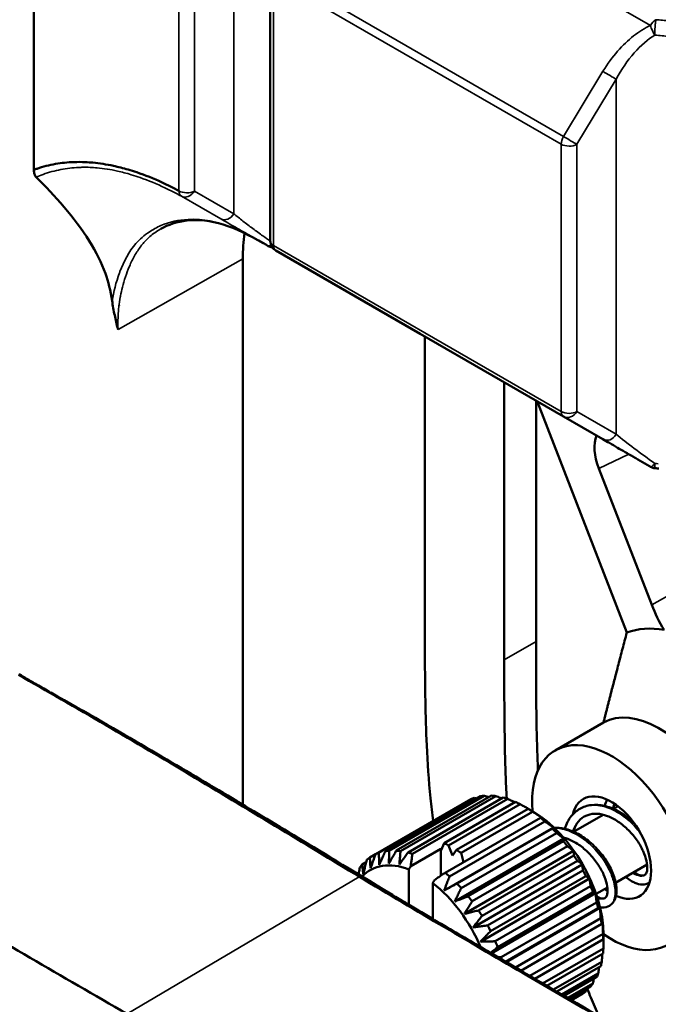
# Model space of a CAD drawing. Header units: millimetres. Extents: x 0 to 2100, y 0 to 1485.
# Tile 64 of 256: x 1639 to 1668, y 1097 to 1141. Entities that reach past the tile are written whole.
import ezdxf

# ---------------------------------------------------------------- set-up
doc = ezdxf.new("R2010")
doc.units = ezdxf.units.MM
doc.header["$LTSCALE"] = 5
doc.layers.add('Sichtbar (ISO)', color=7, linetype='Continuous', lineweight=50)
doc.layers.add('Sichtbar schmal (ISO)', color=7, linetype='Continuous', lineweight=35)

msp = doc.modelspace()

# ---------------------------------------------------------------- linework, layer by layer
at = {"layer": 'Sichtbar (ISO)'}
for p, q in [((1639.98, 1151.547), (1639.98, 1134.056)), ((1650.504, 1130.894), (1650.504, 1142.796)), ((1667.626, 1140.11), (1667.626, 1140.11)), ((1643.77, 1133.987), (1643.77, 1133.987)), ((1645.184, 1133.533), (1645.184, 1133.533)), ((1645.184, 1131.119), (1645.184, 1131.119)), ((1657.181, 1126.751), (1650.754, 1130.461)), ((1649.278, 1105.787), (1649.278, 1130.088)), ((1643.77, 1129.416), (1643.77, 1129.417)), ((1643.77, 1128.017), (1643.77, 1128.023)), ((1663.56, 1123.068), (1657.181, 1126.751)), ((1657.382, 1114.278), (1657.382, 1126.635)), ((1660.917, 1112.236), (1660.917, 1124.594)), ((1662.332, 1113.053), (1662.332, 1123.777)), ((1666.374, 1113.454), (1662.379, 1123.75)), ((1663.56, 1123.068), (1663.56, 1123.068)), ((1665.312, 1122.056), (1663.56, 1123.068)), ((1663.56, 1123.068), (1663.56, 1123.068)), ((1665.123, 1120.76), (1667.483, 1114.677)), ((1667.427, 1120.835), (1667.427, 1120.835)), ((1663.189, 1108.202), (1665.335, 1109.441)), ((1655.186, 1103.574), (1659.428, 1106.024)), ((1655.339, 1103.637), (1659.581, 1106.086)), ((1655.625, 1103.712), (1659.867, 1106.161)), ((1655.797, 1103.734), (1660.039, 1106.184)), ((1656.112, 1103.738), (1660.354, 1106.187)), ((1656.298, 1103.719), (1660.541, 1106.169)), ((1656.634, 1103.651), (1660.877, 1106.101)), ((1656.83, 1103.592), (1661.073, 1106.042)), ((1658.24, 1104.067), (1661.422, 1105.904)), ((1658.441, 1103.969), (1661.623, 1105.806)), ((1658.795, 1103.765), (1661.977, 1105.602)), ((1665.775, 1105.596), (1665.982, 1105.716)), ((1658.284, 1102.753), (1662.527, 1105.202)), ((1658.996, 1103.631), (1662.178, 1105.468)), ((1662.154, 1105.505), (1662.111, 1105.53)), ((1664.007, 1104.576), (1665.323, 1105.335)), ((1658.243, 1101.964), (1663.107, 1104.772)), ((1658.48, 1102.585), (1662.723, 1105.035)), ((1658.817, 1102.265), (1663.059, 1104.715)), ((1658.711, 1101.471), (1663.575, 1104.279)), ((1659.003, 1102.068), (1663.246, 1104.518)), ((1656.752, 1103.04), (1658.088, 1103.811)), ((1658.114, 1103.759), (1658.088, 1103.811)), ((1658.088, 1102.617), (1658.088, 1103.811)), ((1658.114, 1103.759), (1658.24, 1104.067)), ((1658.441, 1103.969), (1658.618, 1103.514)), ((1659.318, 1101.701), (1663.561, 1104.151)), ((1659.49, 1101.48), (1663.733, 1103.93)), ((1654.936, 1103.43), (1655.185, 1103.574)), ((1658.618, 1103.514), (1658.795, 1103.765)), ((1658.996, 1103.631), (1659.108, 1103.228)), ((1659.142, 1100.916), (1664.006, 1103.724)), ((1659.776, 1101.075), (1664.019, 1103.525)), ((1654.597, 1103.118), (1654.776, 1103.222)), ((1659.527, 1100.315), (1664.391, 1103.123)), ((1659.929, 1100.835), (1664.172, 1103.285)), ((1665.877, 1102.306), (1667.279, 1103.116)), ((1654.356, 1102.724), (1654.453, 1102.78)), ((1656.674, 1102.902), (1656.674, 1101.324)), ((1659.856, 1099.681), (1664.72, 1102.489)), ((1660.179, 1100.402), (1664.422, 1102.852)), ((1660.31, 1100.15), (1664.553, 1102.599)), ((1657.734, 1102.29), (1657.734, 1100.694)), ((1660.518, 1099.7), (1664.761, 1102.149)), ((1665.009, 1101.805), (1665.512, 1102.095)), ((1660.342, 1099.158), (1664.984, 1101.838)), ((1660.623, 1099.44), (1664.866, 1101.89)), ((1660.784, 1098.984), (1665.027, 1101.433)), ((1660.972, 1098.788), (1665.104, 1101.174)), ((1660.998, 1098.773), (1665.178, 1101.186)), ((1661.415, 1098.529), (1665.213, 1100.722)), ((1661.657, 1098.388), (1665.26, 1100.469)), ((1662.059, 1098.153), (1665.315, 1100.034)), ((1665.336, 1099.994), (1665.336, 1099.944)), ((1662.275, 1098.028), (1665.331, 1099.792)), ((1662.626, 1097.822), (1665.331, 1099.384)), ((1662.811, 1097.715), (1665.315, 1099.161)), ((1663.104, 1097.545), (1665.26, 1098.79)), ((1663.252, 1097.458), (1665.213, 1098.591)), ((1663.478, 1097.327), (1665.104, 1098.265)), ((1663.587, 1097.264), (1665.027, 1098.095)), ((1663.741, 1097.174), (1664.866, 1097.824)), ((1663.807, 1097.136), (1664.761, 1097.686)), ((1663.885, 1097.09), (1664.553, 1097.476)), ((1663.907, 1097.077), (1664.422, 1097.374))]:
    msp.add_line(p, q, dxfattribs=at)
for centre, start, end in [((1650.655, 1131.096), 239.7791, 263.7089), ((1651.004, 1130.894), 180, 240), ((1667.677, 1121.268), 240, 265.555)]:
    msp.add_arc(centre, 0.5, start, end, dxfattribs=at)
for centre, major_axis, ratio, start_param, end_param in [((1656.351, 1126.012), (-4.998, 8.662), 0.577877, 0.639813, 0.786143), ((1656.351, 1126.012), (-4.998, 8.662), 0.577877, 0.639698, 0.639708), ((1666.35, 1120.865), (-1.004, 1.735), 0.576134, 0.414811, 1.306778), ((1669.933, 1114.896), (2, -3.464), 0.57735, 4.45059, 4.761656), ((1669.933, 1106.322), (-4, 6.928), 0.57735, 5.84015, 6.178279), ((1667.812, 1105.098), (-2.5, 4.33), 0.57735, 4.74309, 6.274067), ((1665.689, 1103.872), (-2.5, 4.33), 0.577356, 2.256016, 7.16875), ((1661.8, 1101.627), (-2.5, 4.33), 0.577356, 6.176121, 6.233159), ((1661.8, 1101.627), (-2.5, 4.33), 0.577356, 6.019041, 6.076079), ((1661.8, 1101.627), (-2.5, 4.33), 0.577356, 5.861962, 5.919), ((1661.8, 1101.627), (-2.5, 4.33), 0.577356, 5.704882, 5.76192), ((1665.689, 1103.872), (-1.25, 2.165), 0.577356, 2.471115, 6.826373), ((1661.8, 1101.627), (-2.5, 4.33), 0.577356, 5.547803, 5.60484), ((1661.8, 1101.627), (-2.5, 4.33), 0.577356, 5.390723, 5.447761), ((1662.154, 1101.831), (-2.25, 3.897), 0.577356, 3.927005, 5.497773), ((1661.8, 1101.627), (-2.5, 4.33), 0.577356, 5.233643, 5.290681), ((1661.8, 1101.627), (-2.5, 4.33), 0.577356, 5.076564, 5.133602), ((1658.618, 1099.79), (2.5, -4.33), 0.577356, 2.40621, 2.463248), ((1661.8, 1101.627), (-2.5, 4.33), 0.577356, 4.919484, 4.976522), ((1657.557, 1099.177), (-2.5, 4.33), 0.577356, 0.050015, 0.107053), ((1657.557, 1099.177), (-2.5, 4.33), 0.577356, 6.176121, 6.233159), ((1657.557, 1099.177), (-2.5, 4.33), 0.577356, 6.019041, 6.076079), ((1657.557, 1099.177), (-2.5, 4.33), 0.577356, 5.861962, 5.919), ((1657.557, 1099.177), (-2.5, 4.33), 0.577356, 5.704882, 5.76192), ((1658.618, 1099.79), (2.5, -4.33), 0.577356, 2.24913, 2.306168), ((1661.8, 1101.627), (-2.5, 4.33), 0.577356, 4.762404, 4.819442), ((1657.557, 1099.177), (-2.5, 4.33), 0.577356, 0.207095, 0.264133), ((1657.204, 1098.973), (-2.25, 3.897), 0.577356, 5.66523, 6.460432), ((1657.204, 1098.973), (-2.25, 3.897), 0.577356, 0.20355, 0.203961), ((1657.557, 1099.177), (-2.5, 4.33), 0.577356, 5.233643, 5.290681), ((1661.8, 1101.627), (-2.5, 4.33), 0.577356, 4.605325, 4.662363), ((1657.204, 1098.973), (-2.25, 3.897), 0.577356, 4.502755, 5.330334), ((1657.557, 1099.177), (-2.5, 4.33), 0.577356, 5.076564, 5.133602), ((1661.8, 1101.627), (-2.5, 4.33), 0.577356, 4.448245, 4.505283), ((1657.557, 1099.177), (-2.5, 4.33), 0.577356, 4.919484, 4.976522), ((1665.689, 1103.872), (-1.25, 2.165), 0.577356, 2.189504, 2.259981), ((1661.8, 1101.627), (-2.5, 4.33), 0.577356, 4.291165, 4.348203), ((1657.557, 1099.177), (-2.5, 4.33), 0.577356, 4.762404, 4.819442), ((1661.8, 1101.627), (-2.5, 4.33), 0.577356, 4.134086, 4.191124), ((1657.557, 1099.177), (-2.5, 4.33), 0.577356, 4.605325, 4.662363), ((1661.8, 1101.627), (-2.5, 4.33), 0.577356, 3.977006, 4.034044), ((1657.557, 1099.177), (-2.5, 4.33), 0.577356, 4.448245, 4.505283), ((1657.557, 1099.177), (-2.5, 4.33), 0.577356, 4.325368, 4.348203), ((1661.8, 1101.627), (-2.5, 4.33), 0.577356, 3.819927, 3.876965), ((1661.8, 1101.627), (-2.5, 4.33), 0.577356, 3.662847, 3.719885), ((1661.8, 1101.627), (2.5, -4.33), 0.577356, 0.364175, 0.421213), ((1661.8, 1101.627), (2.5, -4.33), 0.577356, 0.207095, 0.264133), ((1661.8, 1101.627), (2.5, -4.33), 0.577356, 0.050015, 0.107053)]:
    msp.add_ellipse(centre, major_axis=major_axis, ratio=ratio, start_param=start_param, end_param=end_param, dxfattribs=at)
for points, knots in [([(1646.432, 1133.12), (1646.183, 1133.256), (1645.933, 1133.382), (1645.684, 1133.497), (1645.307, 1133.671), (1644.932, 1133.821), (1644.561, 1133.947), (1644.43, 1133.991), (1644.3, 1134.032), (1644.17, 1134.07), (1643.952, 1134.133), (1643.735, 1134.188), (1643.521, 1134.234), (1643.209, 1134.301), (1642.903, 1134.349), (1642.602, 1134.377), (1642.491, 1134.387), (1642.381, 1134.394), (1642.272, 1134.4), (1642.099, 1134.408), (1641.928, 1134.409), (1641.759, 1134.403), (1641.48, 1134.395), (1641.207, 1134.367), (1640.942, 1134.321), (1640.66, 1134.272), (1640.387, 1134.201), (1640.124, 1134.109), (1640.076, 1134.092), (1640.028, 1134.074), (1639.98, 1134.056)], [0, 0, 0, 0, 0.106834, 0.106834, 0.106834, 0.268813, 0.268813, 0.268813, 0.325889, 0.325889, 0.325889, 0.422074, 0.422074, 0.422074, 0.561633, 0.561633, 0.561633, 0.613, 0.613, 0.613, 0.694357, 0.694357, 0.694357, 0.829524, 0.829524, 0.829524, 0.973559, 0.973559, 0.973559, 1, 1, 1, 1]), ([(1640.081, 1133.736), (1640.048, 1133.768), (1640.023, 1133.814), (1639.989, 1133.922), (1639.98, 1133.987), (1639.98, 1134.056)], [-0.04976941, -0.04976941, -0.04976941, -0.04976941, -0.02549951, -0.02549951, -0.000001, -0.000001, -0.000001, -0.000001]), ([(1643.46, 1128.228), (1643.394, 1128.672), (1643.297, 1129.065), (1642.992, 1129.916), (1642.753, 1130.392), (1641.789, 1131.933), (1640.893, 1132.932), (1640.081, 1133.736)], [0.000001, 0.000001, 0.000001, 0.000001, 0.1804012, 0.1804012, 0.4061042, 0.4061042, 0.881218, 0.881218, 0.881218, 0.881218]), ([(1650.183, 1130.793), (1649.547, 1131.158), (1648.959, 1131.448), (1647.844, 1131.801), (1647.295, 1131.857), (1646.357, 1131.745), (1645.962, 1131.617), (1645.628, 1131.428)], [0.0000268, 0.0000268, 0.0000268, 0.0000268, 0.2710934, 0.2710934, 0.5525957, 0.5525957, 0.7880989, 0.7880989, 0.7880989, 0.7880989]), ([(1643.46, 1128.228), (1643.493, 1128.008), (1643.532, 1127.791), (1643.616, 1127.383), (1643.66, 1127.193), (1643.715, 1126.979), (1643.72, 1126.961), (1643.725, 1126.94)], [0.000001, 0.000001, 0.000001, 0.000001, 0.0892054, 0.0892054, 0.1720143, 0.1720143, 0.1811325, 0.1811325, 0.1811325, 0.1811325]), ([(1657.382, 1114.278), (1657.382, 1112.991), (1657.382, 1111.056), (1657.461, 1108.321), (1657.579, 1106.535), (1657.708, 1105.397), (1657.752, 1105.056)], [0, 0, 0, 0, 0.075046, 0.1129229, 0.1569453, 0.1755525, 0.1755525, 0.1755525, 0.1755525]), ([(1662.42, 1107.316), (1662.41, 1107.528), (1662.401, 1107.74), (1662.393, 1107.952), (1662.369, 1108.611), (1662.356, 1109.265), (1662.347, 1109.916), (1662.333, 1110.967), (1662.333, 1112.01), (1662.332, 1113.053)], [0.8893909, 0.8893909, 0.8893909, 0.8893909, 0.9014725, 0.9014725, 0.9014725, 0.9391743, 0.9391743, 0.9391743, 1, 1, 1, 1]), ([(1660.917, 1112.236), (1660.918, 1111.193), (1660.92, 1109.504), (1660.962, 1107.44), (1661.009, 1106.418), (1661.03, 1106.056)], [0, 0, 0, 0, 0.0608257, 0.0985275, 0.1189788, 0.1189788, 0.1189788, 0.1189788]), ([(1654.463, 1102.572), (1651.989, 1104.074), (1649.441, 1105.62), (1644.603, 1108.503), (1641.78, 1110.156), (1639.29, 1111.566)], [-2.188986, -2.188986, -2.188986, -2.188986, -1.044793, -1.044793, -0.000106, -0.000106, -0.000106, -0.000106]), ([(1640.655, 1110.819), (1640.445, 1110.941), (1640.234, 1111.063), (1639.788, 1111.322), (1639.553, 1111.459), (1639.318, 1111.597)], [-0.189068, -0.189068, -0.189068, -0.189068, -0.0997268, -0.0997268, -0.0000104, -0.0000104, -0.0000104, -0.0000104]), ([(1655.936, 1101.765), (1652.087, 1104.1), (1650.595, 1105.003), (1646.287, 1107.571), (1643.93, 1108.966), (1640.737, 1110.774)], [-2.75556, -2.75556, -2.75556, -2.75556, -1.355054, -1.355054, -0.00015, -0.00015, -0.00015, -0.00015]), ([(1627.28, 1106.202), (1628.214, 1105.653), (1628.988, 1105.201), (1631.258, 1103.894), (1632.132, 1103.397), (1634.121, 1102.254), (1634.829, 1101.846), (1638.393, 1099.79), (1641.213, 1098.149), (1644.134, 1096.461)], [0.000161, 0.000161, 0.000161, 0.000161, 0.397448, 0.397448, 0.730685, 0.730685, 0.915203, 0.915203, 1.659333, 1.659333, 1.659333, 1.659333]), ([(1660.802, 1106.058), (1660.781, 1106.067), (1660.695, 1106.104), (1660.607, 1106.141), (1660.541, 1106.169)], [0.5533393, 0.5533393, 0.5533393, 0.5533393, 0.6666667, 1, 1, 1, 1]), ([(1661.389, 1105.885), (1661.345, 1105.907), (1661.241, 1105.959), (1661.135, 1106.012), (1661.073, 1106.042)], [0.4167849, 0.4167849, 0.4167849, 0.4167849, 0.6666667, 1, 1, 1, 1]), ([(1662.111, 1105.53), (1662.059, 1105.56), (1661.953, 1105.62), (1661.791, 1105.713), (1661.68, 1105.775), (1661.623, 1105.806)], [0.0000459, 0.0000459, 0.0000459, 0.0000459, 0.3333333, 0.6666667, 1, 1, 1, 1]), ([(1661.977, 1105.602), (1661.993, 1105.594), (1662.024, 1105.578), (1662.068, 1105.554), (1662.097, 1105.538), (1662.111, 1105.53)], [0, 0, 0, 0, 0.3333333, 0.6666667, 0.999829, 0.999829, 0.999829, 0.999829]), ([(1663.616, 1104.708), (1663.617, 1104.712), (1663.619, 1104.717), (1663.683, 1104.926), (1663.779, 1105.114), (1664.007, 1105.403), (1664.136, 1105.516), (1664.279, 1105.598)], [0.5448776, 0.5448776, 0.5448776, 0.5448776, 0.5465973, 0.5465973, 0.6204466, 0.6204466, 0.6846741, 0.6846741, 0.6846741, 0.6846741]), ([(1664.279, 1105.598), (1664.434, 1105.688), (1664.61, 1105.745), (1664.978, 1105.789), (1665.172, 1105.776), (1665.569, 1105.687), (1665.776, 1105.606), (1666.178, 1105.387), (1666.379, 1105.244), (1666.618, 1105.032), (1666.673, 1104.98), (1666.726, 1104.926)], [0, 0, 0, 0, 0.0694883, 0.0694883, 0.1379693, 0.1379693, 0.2098606, 0.2098606, 0.2836812, 0.2836812, 0.3063067, 0.3063067, 0.3063067, 0.3063067]), ([(1664.479, 1105.252), (1664.351, 1105.178), (1664.241, 1105.072), (1664.086, 1104.836), (1664.031, 1104.716), (1663.992, 1104.582)], [0, 0, 0, 0, 0.0667719, 0.0667719, 0.1177968, 0.1177968, 0.1177968, 0.1177968]), ([(1667.163, 1102.645), (1667.198, 1102.665), (1667.226, 1102.696), (1667.268, 1102.798), (1667.281, 1102.857), (1667.292, 1103.025), (1667.281, 1103.144), (1667.223, 1103.407), (1667.173, 1103.555), (1667.034, 1103.862), (1666.941, 1104.026), (1666.722, 1104.344), (1666.592, 1104.502), (1666.309, 1104.786), (1666.153, 1104.917), (1665.834, 1105.132), (1665.668, 1105.218), (1665.348, 1105.337), (1665.189, 1105.371), (1664.896, 1105.386), (1664.757, 1105.367), (1664.579, 1105.304), (1664.528, 1105.28), (1664.479, 1105.252)], [0, 0, 0, 0, 0.0578764, 0.0578764, 0.100501, 0.100501, 0.156369, 0.156369, 0.2129917, 0.2129917, 0.2722433, 0.2722433, 0.332424, 0.332424, 0.3926692, 0.3926692, 0.4523218, 0.4523218, 0.5111409, 0.5111409, 0.570215, 0.570215, 0.5956498, 0.5956498, 0.5956498, 0.5956498]), ([(1619.437, 1104.694), (1620.237, 1104.013), (1621.049, 1103.433), (1622.824, 1102.277), (1623.892, 1101.65), (1625.161, 1100.92), (1625.52, 1100.714), (1626.687, 1100.048), (1627.585, 1099.531), (1629.139, 1098.633), (1630.228, 1098.003), (1634.293, 1095.653), (1636.179, 1094.563), (1640.85, 1091.866), (1643.277, 1090.465), (1652.603, 1085.081), (1653.188, 1084.741), (1661.789, 1079.777), (1663.378, 1078.872), (1669.082, 1075.582), (1670.304, 1074.847), (1672.333, 1073.672), (1673.026, 1073.277), (1674.606, 1072.422), (1675.514, 1071.955), (1677.341, 1071.067), (1678.269, 1070.638), (1679.588, 1070.101), (1679.945, 1069.962), (1680.932, 1069.596), (1681.571, 1069.379), (1684.791, 1068.401), (1686.997, 1068.085), (1688.687, 1067.895)], [-2.328761, -2.328761, -2.328761, -2.328761, -2.287555, -2.287555, -2.239806, -2.239806, -2.22399, -2.22399, -2.17116, -2.17116, -2.132541, -2.132541, -2.09918, -2.09918, -2.049826, -2.049826, -1.925906, -1.925906, -1.693891, -1.693891, -1.328195, -1.328195, -1.152848, -1.152848, -0.937473, -0.937473, -0.726049, -0.726049, -0.64931, -0.64931, -0.516619, -0.516619, -0.000001, -0.000001, -0.000001, -0.000001]), ([(1663.139, 1104.755), (1663.288, 1104.762), (1663.442, 1104.747), (1663.798, 1104.667), (1664.004, 1104.587), (1664.406, 1104.37), (1664.606, 1104.227), (1664.972, 1103.904), (1665.142, 1103.719), (1665.433, 1103.337), (1665.558, 1103.134), (1665.752, 1102.738), (1665.824, 1102.539), (1665.91, 1102.168), (1665.925, 1101.99), (1665.891, 1101.669), (1665.838, 1101.519), (1665.703, 1101.354), (1665.652, 1101.311), (1665.596, 1101.278)], [0.0830254, 0.0830254, 0.0830254, 0.0830254, 0.1374617, 0.1374617, 0.2089949, 0.2089949, 0.2828227, 0.2828227, 0.3562649, 0.3562649, 0.428747, 0.428747, 0.5009004, 0.5009004, 0.574088, 0.574088, 0.6496512, 0.6496512, 0.6846454, 0.6846454, 0.6846454, 0.6846454]), ([(1665.396, 1101.625), (1665.431, 1101.645), (1665.458, 1101.674), (1665.499, 1101.774), (1665.513, 1101.833), (1665.524, 1101.998), (1665.515, 1102.118), (1665.456, 1102.381), (1665.408, 1102.527), (1665.271, 1102.832), (1665.179, 1102.996), (1664.961, 1103.315), (1664.83, 1103.474), (1664.548, 1103.76), (1664.391, 1103.892), (1664.073, 1104.107), (1663.907, 1104.195), (1663.684, 1104.278), (1663.622, 1104.298), (1663.561, 1104.313)], [0, 0, 0, 0, 0.0573388, 0.0573388, 0.0992919, 0.0992919, 0.1556308, 0.1556308, 0.2118786, 0.2118786, 0.2710352, 0.2710352, 0.3315031, 0.3315031, 0.3918514, 0.3918514, 0.4514241, 0.4514241, 0.4742835, 0.4742835, 0.4742835, 0.4742835]), ([(1654.434, 1102.676), (1654.439, 1102.706), (1654.458, 1102.806), (1654.477, 1102.908), (1654.491, 1102.98)], [0.528531, 0.528531, 0.528531, 0.528531, 0.6666667, 1, 1, 1, 1]), ([(1679.527, 1088.012), (1676.423, 1089.799), (1673.01, 1091.77), (1669.561, 1093.762), (1668.612, 1094.31), (1665.723, 1095.979), (1663.845, 1097.064), (1659.534, 1099.571), (1657.017, 1101.046), (1654.462, 1102.572)], [-3.51863, -3.51863, -3.51863, -3.51863, -2.397571, -2.397571, -1.971977, -1.971977, -1.102328, -1.102328, -0.000078, -0.000078, -0.000078, -0.000078]), ([(1667.363, 1102.299), (1667.276, 1102.248), (1667.171, 1102.223), (1666.957, 1102.226), (1666.846, 1102.254), (1666.601, 1102.36), (1666.465, 1102.451), (1666.332, 1102.569)], [0, 0, 0, 0, 0.0540858, 0.0540858, 0.1089889, 0.1089889, 0.1774839, 0.1774839, 0.1774839, 0.1774839]), ([(1666.698, 1102.78), (1666.744, 1102.746), (1666.789, 1102.717), (1666.921, 1102.646), (1666.999, 1102.625), (1667.102, 1102.62), (1667.134, 1102.628), (1667.163, 1102.645)], [0.4626728, 0.4626728, 0.4626728, 0.4626728, 0.4897218, 0.4897218, 0.5467257, 0.5467257, 0.5951733, 0.5951733, 0.5951733, 0.5951733]), ([(1680.976, 1087.219), (1680.137, 1087.702), (1679.299, 1088.185), (1677.65, 1089.135), (1676.844, 1089.6), (1674.489, 1090.959), (1672.821, 1091.923), (1670.754, 1093.117), (1669.219, 1094.003), (1667.49, 1095.002), (1666.609, 1095.511), (1664.32, 1096.837), (1662.906, 1097.658), (1661.094, 1098.717), (1660.688, 1098.955), (1659.606, 1099.589), (1658.93, 1099.987), (1657.48, 1100.844), (1656.707, 1101.304), (1655.936, 1101.764)], [-3.795735, -3.795735, -3.795735, -3.795735, -3.35589, -3.35589, -2.935772, -2.935772, -2.128793, -2.128793, -1.767713, -1.767713, -1.3943, -1.3943, -0.794571, -0.794571, -0.621254, -0.621254, -0.332525, -0.332525, -0.000083, -0.000083, -0.000083, -0.000083]), ([(1665.05, 1101.681), (1665.054, 1101.679), (1665.058, 1101.677), (1665.151, 1101.626), (1665.23, 1101.605), (1665.333, 1101.599), (1665.366, 1101.607), (1665.396, 1101.625)], [0.4865005, 0.4865005, 0.4865005, 0.4865005, 0.4892576, 0.4892576, 0.5459624, 0.5459624, 0.5950583, 0.5950583, 0.5950583, 0.5950583]), ([(1665.596, 1101.278), (1665.507, 1101.227), (1665.399, 1101.201), (1665.254, 1101.205), (1665.217, 1101.209), (1665.181, 1101.215)], [0, 0, 0, 0, 0.05529384, 0.05529384, 0.07367982, 0.07367982, 0.07367982, 0.07367982]), ([(1665.336, 1099.944), (1665.336, 1099.928), (1665.335, 1099.896), (1665.334, 1099.845), (1665.332, 1099.81), (1665.331, 1099.792)], [0.0003762, 0.0003762, 0.0003762, 0.0003762, 0.3333333, 0.6666667, 1, 1, 1, 1]), ([(1665.331, 1099.384), (1665.332, 1099.449), (1665.334, 1099.576), (1665.335, 1099.763), (1665.336, 1099.884), (1665.336, 1099.944)], [0, 0, 0, 0, 0.3333333, 0.6666667, 0.9998993, 0.9998993, 0.9998993, 0.9998993]), ([(1660.623, 1099.44), (1660.565, 1099.393), (1660.458, 1099.305), (1660.353, 1099.219), (1660.304, 1099.18)], [0, 0, 0, 0, 0.3333333, 0.6255033, 0.6255033, 0.6255033, 0.6255033]), ([(1665.26, 1098.79), (1665.265, 1098.858), (1665.272, 1098.977), (1665.279, 1099.093), (1665.282, 1099.142)], [0, 0, 0, 0, 0.3333333, 0.5833838, 0.5833838, 0.5833838, 0.5833838]), ([(1665.104, 1098.265), (1665.113, 1098.337), (1665.124, 1098.431), (1665.136, 1098.524), (1665.138, 1098.548)], [0, 0, 0, 0, 0.3333333, 0.4468322, 0.4468322, 0.4468322, 0.4468322]), ([(1665.131, 1096.367), (1665.071, 1096.505), (1665.011, 1096.642), (1664.952, 1096.779), (1664.834, 1097.051), (1664.719, 1097.324), (1664.606, 1097.597)], [0.69406201, 0.69406201, 0.69406201, 0.69406201, 0.70128061, 0.70128061, 0.70128061, 0.7155592, 0.7155592, 0.7155592, 0.7155592])]:
    msp.add_open_spline(points, degree=3, knots=knots, dxfattribs=at)
for points in [[(1645.626, 1131.426), (1645.626, 1131.427), (1645.627, 1131.427), (1645.628, 1131.428)], [(1649.989, 1130.905), (1649.979, 1130.911), (1649.969, 1130.916), (1649.959, 1130.922)], [(1650.404, 1130.664), (1650.262, 1130.747), (1650.124, 1130.827), (1649.989, 1130.905)], [(1653.107, 1129.103), (1653.105, 1129.104), (1653.103, 1129.105), (1653.099, 1129.107)], [(1665.597, 1121.892), (1665.497, 1121.95), (1665.401, 1122.005), (1665.312, 1122.056)], [(1665.958, 1121.683), (1665.836, 1121.754), (1665.715, 1121.824), (1665.597, 1121.892)], [(1666.669, 1121.273), (1666.415, 1121.42), (1666.176, 1121.557), (1665.958, 1121.683)], [(1666.868, 1121.158), (1666.801, 1121.197), (1666.735, 1121.235), (1666.669, 1121.273)], [(1667.279, 1120.921), (1667.139, 1121.002), (1667.001, 1121.081), (1666.868, 1121.158)], [(1667.427, 1120.835), (1667.377, 1120.864), (1667.328, 1120.892), (1667.279, 1120.921)], [(1667.805, 1120.753), (1667.75, 1120.76), (1667.695, 1120.765), (1667.639, 1120.769)], [(1659.688, 1106.058), (1659.653, 1106.067), (1659.617, 1106.077), (1659.581, 1106.086)], [(1660.232, 1106.116), (1660.169, 1106.139), (1660.104, 1106.161), (1660.039, 1106.184)], [(1665.383, 1105.728), (1665.413, 1105.828), (1665.451, 1105.923), (1665.495, 1106.013)], [(1665.842, 1105.818), (1665.81, 1105.751), (1665.782, 1105.679), (1665.759, 1105.603)], [(1662.615, 1105.193), (1662.569, 1105.223), (1662.474, 1105.283), (1662.328, 1105.375), (1662.228, 1105.437), (1662.178, 1105.468)], [(1662.527, 1105.202), (1662.538, 1105.202), (1662.558, 1105.2), (1662.588, 1105.197), (1662.606, 1105.194), (1662.615, 1105.193)], [(1665.302, 1105.323), (1665.303, 1105.329), (1665.304, 1105.335), (1665.304, 1105.34)], [(1663.107, 1104.772), (1663.066, 1104.801), (1662.983, 1104.858), (1662.855, 1104.946), (1662.768, 1105.005), (1662.723, 1105.035)], [(1663.059, 1104.715), (1663.065, 1104.721), (1663.077, 1104.735), (1663.093, 1104.754), (1663.103, 1104.766), (1663.107, 1104.772)], [(1663.575, 1104.279), (1663.54, 1104.305), (1663.469, 1104.357), (1663.359, 1104.437), (1663.284, 1104.491), (1663.246, 1104.518)], [(1663.561, 1104.151), (1663.563, 1104.166), (1663.567, 1104.195), (1663.571, 1104.238), (1663.574, 1104.265), (1663.575, 1104.279)], [(1664.006, 1103.724), (1663.977, 1103.747), (1663.918, 1103.792), (1663.827, 1103.86), (1663.764, 1103.906), (1663.733, 1103.93)], [(1654.936, 1103.43), (1654.939, 1103.374), (1654.945, 1103.265), (1654.955, 1103.104), (1654.963, 1102.999), (1654.966, 1102.948)], [(1654.966, 1102.948), (1654.99, 1103.015), (1655.037, 1103.151), (1655.11, 1103.359), (1655.16, 1103.502), (1655.186, 1103.574)], [(1655.339, 1103.637), (1655.34, 1103.576), (1655.342, 1103.455), (1655.346, 1103.277), (1655.349, 1103.162), (1655.351, 1103.105)], [(1655.351, 1103.105), (1655.38, 1103.17), (1655.439, 1103.302), (1655.53, 1103.504), (1655.593, 1103.642), (1655.625, 1103.712)], [(1655.783, 1103.161), (1655.818, 1103.223), (1655.889, 1103.348), (1655.998, 1103.54), (1656.074, 1103.671), (1656.112, 1103.738)], [(1655.797, 1103.734), (1655.795, 1103.668), (1655.791, 1103.538), (1655.786, 1103.347), (1655.784, 1103.223), (1655.783, 1103.161)], [(1656.298, 1103.719), (1656.292, 1103.65), (1656.281, 1103.512), (1656.265, 1103.311), (1656.255, 1103.18), (1656.25, 1103.115)], [(1656.25, 1103.115), (1656.291, 1103.172), (1656.374, 1103.289), (1656.502, 1103.467), (1656.59, 1103.589), (1656.634, 1103.651)], [(1656.83, 1103.592), (1656.821, 1103.529), (1656.803, 1103.404), (1656.777, 1103.219), (1656.76, 1103.099), (1656.752, 1103.04)], [(1664.019, 1103.525), (1664.018, 1103.548), (1664.015, 1103.594), (1664.011, 1103.66), (1664.008, 1103.703), (1664.006, 1103.724)], [(1654.597, 1103.118), (1654.601, 1103.069), (1654.61, 1102.972), (1654.623, 1102.831), (1654.633, 1102.739), (1654.638, 1102.693)], [(1654.638, 1102.693), (1654.655, 1102.761), (1654.691, 1102.899), (1654.746, 1103.111), (1654.785, 1103.255), (1654.805, 1103.328)], [(1664.391, 1103.123), (1664.368, 1103.14), (1664.321, 1103.176), (1664.248, 1103.23), (1664.197, 1103.267), (1664.172, 1103.285)], [(1664.422, 1102.852), (1664.419, 1102.883), (1664.412, 1102.945), (1664.402, 1103.035), (1664.395, 1103.094), (1664.391, 1103.123)], [(1657.813, 1102.427), (1657.863, 1102.462), (1657.966, 1102.533), (1658.123, 1102.641), (1658.23, 1102.715), (1658.284, 1102.753)], [(1658.48, 1102.585), (1658.453, 1102.514), (1658.398, 1102.373), (1658.319, 1102.166), (1658.268, 1102.031), (1658.243, 1101.964)], [(1664.72, 1102.489), (1664.702, 1102.501), (1664.667, 1102.525), (1664.611, 1102.562), (1664.572, 1102.587), (1664.553, 1102.599)], [(1664.761, 1102.149), (1664.756, 1102.188), (1664.748, 1102.266), (1664.734, 1102.379), (1664.725, 1102.452), (1664.72, 1102.489)], [(1658.243, 1101.964), (1658.305, 1101.996), (1658.429, 1102.061), (1658.62, 1102.162), (1658.75, 1102.23), (1658.817, 1102.265)], [(1659.003, 1102.068), (1658.969, 1102), (1658.902, 1101.864), (1658.805, 1101.664), (1658.742, 1101.535), (1658.711, 1101.471)], [(1667.383, 1102.311), (1667.377, 1102.306), (1667.37, 1102.302), (1667.363, 1102.299)], [(1658.711, 1101.471), (1658.776, 1101.495), (1658.907, 1101.545), (1659.109, 1101.622), (1659.248, 1101.674), (1659.318, 1101.701)], [(1664.984, 1101.838), (1664.972, 1101.844), (1664.947, 1101.855), (1664.907, 1101.873), (1664.88, 1101.884), (1664.866, 1101.89)], [(1665.027, 1101.433), (1665.022, 1101.48), (1665.013, 1101.572), (1664.999, 1101.707), (1664.989, 1101.795), (1664.984, 1101.838)], [(1659.49, 1101.48), (1659.45, 1101.415), (1659.37, 1101.287), (1659.254, 1101.099), (1659.179, 1100.977), (1659.142, 1100.916)], [(1665.178, 1101.186), (1665.17, 1101.185), (1665.155, 1101.183), (1665.13, 1101.179), (1665.113, 1101.175), (1665.104, 1101.174)], [(1665.213, 1100.722), (1665.209, 1100.776), (1665.202, 1100.881), (1665.19, 1101.036), (1665.182, 1101.136), (1665.178, 1101.186)], [(1659.142, 1100.916), (1659.21, 1100.933), (1659.347, 1100.967), (1659.558, 1101.02), (1659.703, 1101.057), (1659.776, 1101.075)], [(1659.929, 1100.835), (1659.883, 1100.775), (1659.791, 1100.657), (1659.657, 1100.483), (1659.57, 1100.37), (1659.527, 1100.315)], [(1659.527, 1100.315), (1659.597, 1100.324), (1659.738, 1100.342), (1659.955, 1100.372), (1660.104, 1100.392), (1660.179, 1100.402)], [(1665.296, 1100.55), (1665.292, 1100.541), (1665.285, 1100.524), (1665.273, 1100.497), (1665.265, 1100.478), (1665.26, 1100.469)], [(1665.315, 1100.034), (1665.314, 1100.093), (1665.31, 1100.21), (1665.303, 1100.383), (1665.298, 1100.494), (1665.296, 1100.55)], [(1660.31, 1100.15), (1660.258, 1100.096), (1660.154, 1099.989), (1660.003, 1099.832), (1659.904, 1099.731), (1659.856, 1099.681)], [(1659.856, 1099.681), (1659.927, 1099.682), (1660.07, 1099.686), (1660.291, 1099.692), (1660.442, 1099.697), (1660.518, 1099.7)], [(1660.62, 1098.995), (1660.674, 1098.991), (1660.729, 1098.987), (1660.784, 1098.984)], [(1664.866, 1097.824), (1664.879, 1097.891), (1664.892, 1097.958), (1664.904, 1098.024)], [(1664.553, 1097.476), (1664.562, 1097.512), (1664.572, 1097.547), (1664.581, 1097.583)]]:
    msp.add_open_spline(points, degree=3, dxfattribs=at)
for points, weights in [([(1666.374, 1113.454), (1665.724, 1110.979), (1665.334, 1109.441)], [1.13547223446, 1.13438456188, 1.07048554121]), ([(1656.674, 1102.902), (1656.712, 1102.97), (1656.752, 1103.04)], [1.03329574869, 1.03412362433, 1.03479394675]), ([(1657.813, 1102.427), (1657.773, 1102.358), (1657.734, 1102.29)], [1.03479394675, 1.03412362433, 1.03329574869])]:
    msp.add_rational_spline(points, weights, degree=2, dxfattribs=at)
at = {"layer": 'Sichtbar schmal (ISO)'}
for p, q in [((1648.879, 1132.101), (1648.879, 1147.927)), ((1646.432, 1133.12), (1646.432, 1145.032)), ((1647.13, 1145.024), (1647.127, 1133.113)), ((1667.427, 1140.488), (1661.543, 1143.886)), ((1650.754, 1142.94), (1663.56, 1135.547)), ((1650.651, 1142.592), (1650.651, 1130.69)), ((1663.457, 1135.199), (1650.651, 1142.592)), ((1663.56, 1135.547), (1665.312, 1138.446)), ((1664.154, 1135.194), (1665.903, 1138.09)), ((1665.903, 1122.278), (1665.903, 1138.09)), ((1663.457, 1123.297), (1663.457, 1135.199)), ((1664.154, 1135.193), (1664.151, 1123.29)), ((1648.296, 1131.874), (1646.543, 1132.887)), ((1648.879, 1132.101), (1647.127, 1133.113)), ((1650.651, 1130.69), (1663.457, 1123.297)), ((1643.725, 1126.94), (1649.278, 1130.088)), ((1665.903, 1122.278), (1664.151, 1123.29)), ((1665.123, 1120.76), (1666.461, 1121.393)), ((1667.483, 1114.677), (1670.569, 1116.414)), ((1662.332, 1113.053), (1660.917, 1112.236)), ((1639.378, 1111.516), (1640.737, 1110.772)), ((1644.135, 1096.461), (1654.462, 1102.572)), ((1654.462, 1102.572), (1655.936, 1101.764))]:
    msp.add_line(p, q, dxfattribs=at)
for centre, major_axis, ratio, start_param, end_param in [((1667.677, 1140.344), (-0.25, -0.433), 0.577351, 3.961898, 4.712554), ((1667.677, 1140.344), (-0.02, -0.5), 0.095539, 4.255197, 5.328698), ((1667.402, 1137.088), (1.49, 3.133), 0.51573, 0.642627, 1.495543), ((1665.562, 1138.301), (0.428, -0.259), 0.014248, 4.097052, 5.643176), ((1663.81, 1135.403), (0.25, 0.433), 0.577351, 1.570821, 2.356184), ((1663.81, 1135.403), (0.428, -0.259), 0.014248, 4.097053, 5.643176), ((1663.81, 1135.403), (0.5, 0), 0.577351, 3.927001, 5.462891), ((1646.786, 1133.324), (0.5, 0), 0.577351, 3.927001, 5.462896), ((1646.786, 1133.324), (-0.25, -0.433), 0.802003, 0.020378, 1.546431), ((1648.538, 1132.312), (-0.25, -0.433), 0.802003, 0.022074, 1.546419), ((1650.655, 1131.097), (-0.252, -0.432), 0.240059, 6.283172, 6.994142), ((1651.004, 1130.894), (-0.5, 0), 0.577351, 0, 0.785408), ((1651.004, 1130.894), (-0.25, -0.433), 0.577338, 5.497839, 6.283185), ((1663.81, 1123.501), (-0.25, -0.433), 0.577347, 5.497785, 6.283146), ((1663.81, 1123.501), (0.5, 0), 0.577351, 3.926998, 5.462891), ((1663.81, 1123.501), (-0.25, -0.433), 0.802, 0.000003, 1.546124), ((1665.562, 1122.489), (-0.25, -0.433), 0.802, 6.283185, 7.829309), ((1667.405, 1121.426), (2.198, -1.575), 0.087084, 4.024304, 4.875758), ((1667.677, 1121.268), (-0.038, -0.499), 0.070067, 5.331668, 6.283175), ((1667.677, 1121.268), (-0.25, -0.433), 0.577351, 6.283018, 6.283185)]:
    msp.add_ellipse(centre, major_axis=major_axis, ratio=ratio, start_param=start_param, end_param=end_param, dxfattribs=at)
for points in [[(1667.665, 1140.745), (1667.658, 1140.701), (1667.65, 1140.64), (1667.644, 1140.566)], [(1667.665, 1140.745), (1667.868, 1140.737), (1668.27, 1140.692), (1668.83, 1140.545), (1669.155, 1140.398), (1669.3, 1140.314)], [(1665.312, 1138.446), (1665.516, 1138.782), (1665.954, 1139.375), (1666.668, 1140.054), (1667.169, 1140.369), (1667.427, 1140.488)], [(1667.627, 1140.057), (1667.548, 1140.163), (1667.463, 1140.339), (1667.427, 1140.488)], [(1646.543, 1132.887), (1646.477, 1132.925), (1646.435, 1133.014), (1646.432, 1133.12)], [(1667.427, 1120.835), (1667.463, 1120.815), (1667.548, 1120.884), (1667.627, 1120.981)], [(1667.775, 1120.966), (1667.726, 1120.972), (1667.677, 1120.977), (1667.627, 1120.981)], [(1667.383, 1102.311), (1667.377, 1102.307), (1667.37, 1102.302), (1667.363, 1102.299)]]:
    msp.add_open_spline(points, degree=3, dxfattribs=at)
for points, knots in [([(1667.627, 1140.057), (1667.839, 1140.049), (1668.049, 1140.022), (1668.246, 1139.978), (1668.45, 1139.932), (1668.641, 1139.867), (1668.811, 1139.787), (1668.862, 1139.762), (1668.912, 1139.736), (1668.959, 1139.709)], [0, 0, 0, 0, 0.4257988, 0.4257988, 0.4257988, 0.866064, 0.866064, 0.866064, 1, 1, 1, 1]), ([(1646.543, 1132.887), (1646.298, 1133.021), (1646.054, 1133.144), (1645.811, 1133.259), (1645.443, 1133.432), (1645.077, 1133.583), (1644.714, 1133.71), (1644.579, 1133.758), (1644.445, 1133.802), (1644.311, 1133.842), (1644.104, 1133.905), (1643.898, 1133.959), (1643.695, 1134.005), (1643.39, 1134.073), (1643.09, 1134.121), (1642.796, 1134.147), (1642.582, 1134.166), (1642.372, 1134.174), (1642.166, 1134.171), (1642.103, 1134.17), (1642.04, 1134.167), (1641.977, 1134.164), (1641.706, 1134.151), (1641.441, 1134.12), (1641.183, 1134.07), (1640.908, 1134.018), (1640.642, 1133.945), (1640.385, 1133.854), (1640.282, 1133.817), (1640.181, 1133.778), (1640.081, 1133.736)], [0, 0, 0, 0, 0.103671, 0.103671, 0.103671, 0.260963, 0.260963, 0.260963, 0.319383, 0.319383, 0.319383, 0.409673, 0.409673, 0.409673, 0.544863, 0.544863, 0.544863, 0.64321, 0.64321, 0.64321, 0.673385, 0.673385, 0.673385, 0.804401, 0.804401, 0.804401, 0.944132, 0.944132, 0.944132, 1, 1, 1, 1]), ([(1643.46, 1128.228), (1643.529, 1128.62), (1643.632, 1129.04), (1643.788, 1129.466), (1643.795, 1129.486), (1643.802, 1129.506), (1643.81, 1129.525), (1643.979, 1129.972), (1644.207, 1130.417), (1644.522, 1130.774), (1644.697, 1130.972), (1644.898, 1131.144), (1645.11, 1131.286), (1645.281, 1131.401), (1645.459, 1131.497), (1645.634, 1131.573), (1646.027, 1131.743), (1646.409, 1131.824), (1646.846, 1131.847), (1647.009, 1131.856), (1647.18, 1131.856), (1647.358, 1131.843), (1647.656, 1131.82), (1647.973, 1131.761), (1648.314, 1131.657), (1648.846, 1131.495), (1649.435, 1131.219), (1650.131, 1130.822)], [0, 0, 0, 0, 0.1592801, 0.1592801, 0.1592801, 0.1666667, 0.1666667, 0.1666667, 0.3333333, 0.3333333, 0.3333333, 0.4254599, 0.4254599, 0.4254599, 0.5, 0.5, 0.5, 0.6666667, 0.6666667, 0.6666667, 0.7288891, 0.7288891, 0.7288891, 0.8333333, 0.8333333, 0.8333333, 0.9960127, 0.9960127, 0.9960127, 0.9960127]), ([(1649.959, 1130.922), (1649.86, 1130.979), (1649.762, 1131.035), (1649.665, 1131.091), (1649.422, 1131.23), (1649.184, 1131.366), (1648.953, 1131.497), (1648.722, 1131.629), (1648.498, 1131.757), (1648.296, 1131.874)], [0.2004123, 0.2004123, 0.2004123, 0.2004123, 0.3333333, 0.3333333, 0.3333333, 0.6666667, 0.6666667, 0.6666667, 1, 1, 1, 1]), ([(1650.505, 1130.879), (1650.393, 1130.958), (1650.283, 1131.036), (1650.177, 1131.112), (1650.02, 1131.225), (1649.87, 1131.334), (1649.729, 1131.439), (1649.571, 1131.556), (1649.424, 1131.667), (1649.287, 1131.774), (1649.138, 1131.889), (1649.002, 1131.999), (1648.879, 1132.101)], [0.0475874, 0.0475874, 0.0475874, 0.0475874, 0.2092905, 0.2092905, 0.2092905, 0.4475951, 0.4475951, 0.4475951, 0.712062, 0.712062, 0.712062, 0.9999992, 0.9999992, 0.9999992, 0.9999992]), ([(1643.725, 1126.94), (1643.722, 1127.017), (1643.72, 1127.094), (1643.72, 1127.17), (1643.719, 1127.301), (1643.722, 1127.43), (1643.729, 1127.558), (1643.736, 1127.694), (1643.747, 1127.828), (1643.762, 1127.96), (1643.779, 1128.103), (1643.8, 1128.243), (1643.824, 1128.381), (1643.828, 1128.401), (1643.832, 1128.422), (1643.835, 1128.442), (1643.86, 1128.572), (1643.888, 1128.7), (1643.92, 1128.825), (1643.96, 1128.984), (1644.006, 1129.139), (1644.055, 1129.288), (1644.107, 1129.445), (1644.163, 1129.595), (1644.224, 1129.738), (1644.227, 1129.745), (1644.23, 1129.751), (1644.232, 1129.758), (1644.303, 1129.924), (1644.378, 1130.078), (1644.459, 1130.223), (1644.549, 1130.385), (1644.648, 1130.535), (1644.756, 1130.673), (1644.77, 1130.691), (1644.784, 1130.709), (1644.798, 1130.726), (1644.904, 1130.856), (1645.019, 1130.975), (1645.142, 1131.083), (1645.284, 1131.207), (1645.437, 1131.318), (1645.603, 1131.413), (1645.61, 1131.418), (1645.618, 1131.422), (1645.626, 1131.426)], [0, 0, 0, 0, 0.0185201, 0.0185201, 0.0185201, 0.0501445, 0.0501445, 0.0501445, 0.0835638, 0.0835638, 0.0835638, 0.1196765, 0.1196765, 0.1196765, 0.125, 0.125, 0.125, 0.1593646, 0.1593646, 0.1593646, 0.2033903, 0.2033903, 0.2033903, 0.25, 0.25, 0.25, 0.2522473, 0.2522473, 0.2522473, 0.3065181, 0.3065181, 0.3065181, 0.3670947, 0.3670947, 0.3670947, 0.375, 0.375, 0.375, 0.4331155, 0.4331155, 0.4331155, 0.5, 0.5, 0.5, 0.5030294, 0.5030294, 0.5030294, 0.5030294]), ([(1664.279, 1105.598), (1664.321, 1105.622), (1664.364, 1105.644), (1664.409, 1105.663), (1664.51, 1105.706), (1664.618, 1105.735), (1664.732, 1105.749), (1664.742, 1105.751), (1664.752, 1105.752), (1664.762, 1105.753), (1664.866, 1105.764), (1664.975, 1105.763), (1665.086, 1105.751), (1665.208, 1105.737), (1665.333, 1105.71), (1665.459, 1105.669), (1665.468, 1105.666), (1665.476, 1105.663), (1665.485, 1105.66), (1665.602, 1105.62), (1665.72, 1105.569), (1665.837, 1105.508), (1665.962, 1105.442), (1666.086, 1105.365), (1666.206, 1105.277), (1666.212, 1105.272), (1666.219, 1105.268), (1666.225, 1105.263), (1666.338, 1105.179), (1666.449, 1105.086), (1666.554, 1104.987), (1666.664, 1104.881), (1666.77, 1104.769), (1666.867, 1104.651), (1666.871, 1104.647), (1666.874, 1104.642), (1666.878, 1104.638), (1666.922, 1104.584), (1666.965, 1104.529), (1667.006, 1104.473)], [0.40622676, 0.40622676, 0.40622676, 0.40622676, 0.40983607, 0.40983607, 0.40983607, 0.41803279, 0.41803279, 0.41803279, 0.41875002, 0.41875002, 0.41875002, 0.42622951, 0.42622951, 0.42622951, 0.43442623, 0.43442623, 0.43442623, 0.43500001, 0.43500001, 0.43500001, 0.44262295, 0.44262295, 0.44262295, 0.45081967, 0.45081967, 0.45081967, 0.45125001, 0.45125001, 0.45125001, 0.45901639, 0.45901639, 0.45901639, 0.46721311, 0.46721311, 0.46721311, 0.4675, 0.4675, 0.4675, 0.47125945, 0.47125945, 0.47125945, 0.47125945]), ([(1665.73, 1105.615), (1665.753, 1105.682), (1665.781, 1105.745), (1665.812, 1105.805), (1665.816, 1105.813), (1665.82, 1105.821), (1665.825, 1105.829)], [0.632525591, 0.632525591, 0.632525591, 0.632525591, 0.637931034, 0.637931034, 0.637931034, 0.638663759, 0.638663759, 0.638663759, 0.638663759]), ([(1663.962, 1104.595), (1663.978, 1104.641), (1663.996, 1104.685), (1664.016, 1104.728), (1664.025, 1104.747), (1664.034, 1104.766), (1664.044, 1104.784), (1664.094, 1104.88), (1664.153, 1104.966), (1664.221, 1105.041), (1664.267, 1105.093), (1664.318, 1105.14), (1664.372, 1105.181), (1664.397, 1105.2), (1664.422, 1105.217), (1664.448, 1105.233), (1664.458, 1105.24), (1664.469, 1105.246), (1664.479, 1105.252)], [0.38252691, 0.38252691, 0.38252691, 0.38252691, 0.38624995, 0.38624995, 0.38624995, 0.38793103, 0.38793103, 0.38793103, 0.39655172, 0.39655172, 0.39655172, 0.40249994, 0.40249994, 0.40249994, 0.40517241, 0.40517241, 0.40517241, 0.40622799, 0.40622799, 0.40622799, 0.40622799]), ([(1663.155, 1104.74), (1663.191, 1104.74), (1663.227, 1104.738), (1663.264, 1104.735), (1663.342, 1104.729), (1663.422, 1104.717), (1663.503, 1104.699), (1663.628, 1104.672), (1663.754, 1104.631), (1663.88, 1104.577), (1663.922, 1104.559), (1663.964, 1104.54), (1664.006, 1104.52), (1664.09, 1104.478), (1664.173, 1104.432), (1664.255, 1104.38), (1664.379, 1104.303), (1664.499, 1104.215), (1664.616, 1104.118), (1664.652, 1104.087), (1664.688, 1104.056), (1664.724, 1104.024), (1664.801, 1103.954), (1664.876, 1103.88), (1664.948, 1103.803), (1665.052, 1103.691), (1665.151, 1103.572), (1665.24, 1103.45), (1665.267, 1103.413), (1665.293, 1103.377), (1665.318, 1103.34), (1665.378, 1103.253), (1665.433, 1103.164), (1665.484, 1103.075), (1665.556, 1102.949), (1665.618, 1102.821), (1665.67, 1102.696), (1665.684, 1102.661), (1665.698, 1102.626), (1665.711, 1102.592), (1665.744, 1102.503), (1665.771, 1102.415), (1665.793, 1102.33), (1665.823, 1102.213), (1665.843, 1102.1), (1665.851, 1101.994), (1665.853, 1101.967), (1665.855, 1101.94), (1665.856, 1101.913), (1665.857, 1101.839), (1665.853, 1101.769), (1665.844, 1101.704), (1665.83, 1101.617), (1665.807, 1101.539), (1665.774, 1101.473), (1665.765, 1101.457), (1665.757, 1101.441), (1665.747, 1101.427), (1665.719, 1101.382), (1665.685, 1101.343), (1665.646, 1101.313), (1665.63, 1101.3), (1665.613, 1101.288), (1665.596, 1101.278)], [0.1725249, 0.1725249, 0.1725249, 0.1725249, 0.175, 0.175, 0.175, 0.1803279, 0.1803279, 0.1803279, 0.1885246, 0.1885246, 0.1885246, 0.19125, 0.19125, 0.19125, 0.1967213, 0.1967213, 0.1967213, 0.204918, 0.204918, 0.204918, 0.2075001, 0.2075001, 0.2075001, 0.2131148, 0.2131148, 0.2131148, 0.2213115, 0.2213115, 0.2213115, 0.2237501, 0.2237501, 0.2237501, 0.2295082, 0.2295082, 0.2295082, 0.2377049, 0.2377049, 0.2377049, 0.2400001, 0.2400001, 0.2400001, 0.2459016, 0.2459016, 0.2459016, 0.2540984, 0.2540984, 0.2540984, 0.2562501, 0.2562501, 0.2562501, 0.2622951, 0.2622951, 0.2622951, 0.2704918, 0.2704918, 0.2704918, 0.2725, 0.2725, 0.2725, 0.2786885, 0.2786885, 0.2786885, 0.2812542, 0.2812542, 0.2812542, 0.2812542]), ([(1667.163, 1102.645), (1667.157, 1102.641), (1667.15, 1102.638), (1667.144, 1102.635), (1667.133, 1102.63), (1667.122, 1102.625), (1667.11, 1102.621), (1667.061, 1102.605), (1667.004, 1102.601), (1666.944, 1102.61), (1666.904, 1102.616), (1666.862, 1102.627), (1666.818, 1102.644), (1666.796, 1102.653), (1666.772, 1102.663), (1666.749, 1102.675), (1666.711, 1102.694), (1666.673, 1102.717), (1666.634, 1102.743)], [0.5312637, 0.5312637, 0.5312637, 0.5312637, 0.53249994, 0.53249994, 0.53249994, 0.53448276, 0.53448276, 0.53448276, 0.54310345, 0.54310345, 0.54310345, 0.54874994, 0.54874994, 0.54874994, 0.55172414, 0.55172414, 0.55172414, 0.55647911, 0.55647911, 0.55647911, 0.55647911]), ([(1665.396, 1101.625), (1665.379, 1101.615), (1665.361, 1101.607), (1665.343, 1101.601), (1665.318, 1101.592), (1665.292, 1101.587), (1665.264, 1101.585), (1665.236, 1101.583), (1665.207, 1101.585), (1665.176, 1101.589), (1665.142, 1101.594), (1665.107, 1101.603), (1665.07, 1101.616)], [0.28125443, 0.28125443, 0.28125443, 0.28125443, 0.28448276, 0.28448276, 0.28448276, 0.28875, 0.28875, 0.28875, 0.29310345, 0.29310345, 0.29310345, 0.29789593, 0.29789593, 0.29789593, 0.29789593])]:
    msp.add_open_spline(points, degree=3, knots=knots, dxfattribs=at)

doc.saveas('drawing.dxf')
